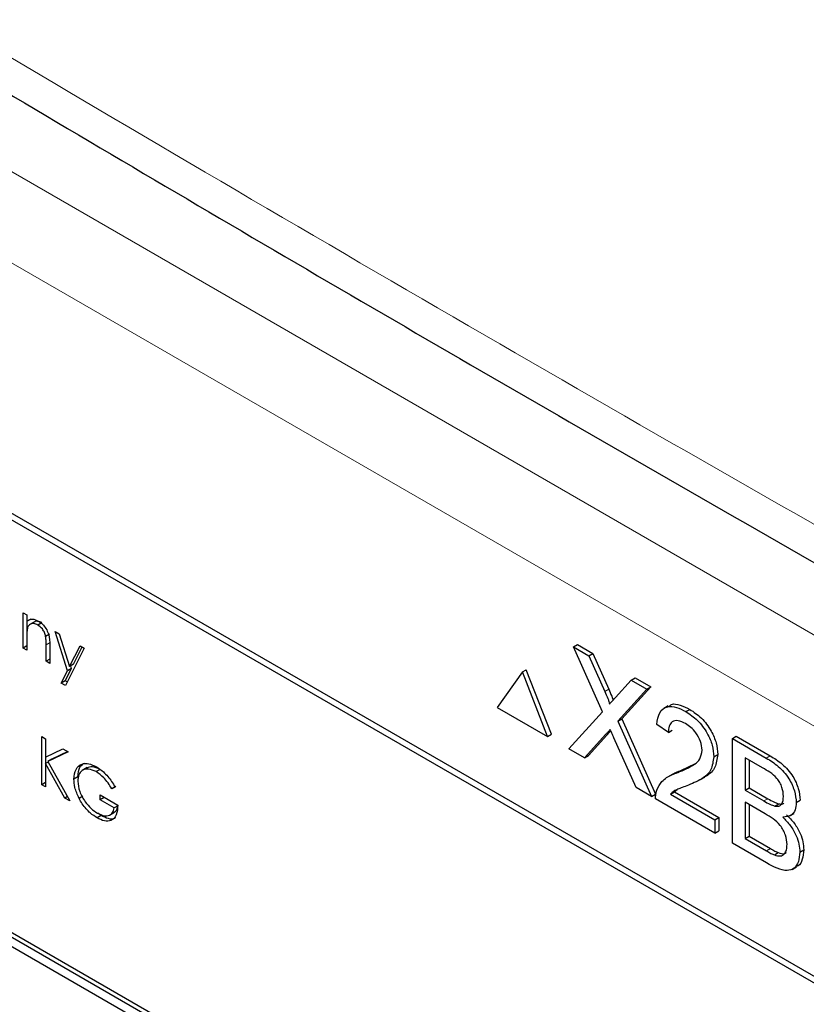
# Paper-space layout 'Blatt2' of a CAD drawing. Header units: millimetres. Extents: x 5 to 418, y 2 to 292.
# Tile 34 of 59: x 108.78 to 113.48, y 200.68 to 206.57. Entities that reach past the tile are written whole.
import ezdxf

# ---------------------------------------------------------------- set-up
doc = ezdxf.new("R2010")
doc.units = ezdxf.units.MM

psp = doc.layouts.new('Blatt2')

# ---------------------------------------------------------------- linework, layer by layer
at = {"color": 7, "linetype": 'Continuous', "lineweight": 18}
for p, q in [((104.5305, 208.0801), (119.3879, 199.5031)), ((119.1522, 199.0949), (104.2948, 207.6719)), ((108.9589, 202.8438), (108.9353, 202.8301)), ((112.273, 202.5514), (112.2966, 202.565)), ((112.2801, 202.2953), (112.3037, 202.3089)), ((113.2383, 202.1527), (113.2618, 202.1663)), ((113.2235, 201.8964), (113.2471, 201.91)), ((113.24, 201.5979), (113.2636, 201.6116))]:
    psp.add_line(p, q, dxfattribs=at)
at = {"color": 7, "linetype": 'Continuous', "lineweight": 25}
for p, q in [((117.675, 198.4506), (105.772, 205.3221)), ((117.6413, 198.4312), (105.8561, 205.2346)), ((108.7978, 203.021), (108.8202, 203.0081)), ((108.7978, 202.8105), (108.7978, 203.021)), ((108.8202, 203.0081), (108.8202, 202.9701)), ((108.8438, 202.9837), (108.8202, 202.9701)), ((108.8214, 202.906), (108.8214, 202.9708)), ((108.8668, 202.9672), (108.8374, 202.9502)), ((108.9092, 202.9618), (108.8857, 202.9481)), ((108.9563, 202.8932), (108.9327, 202.8796)), ((108.9897, 202.9102), (109.0138, 202.8963)), ((109.0634, 202.6751), (108.9897, 202.9102)), ((109.0138, 202.8963), (109.0755, 202.6995)), ((108.8202, 202.8234), (108.7978, 202.8105)), ((108.8202, 202.8737), (108.8202, 202.7976)), ((108.9353, 202.7311), (108.9353, 202.8301)), ((108.9577, 202.8257), (108.9577, 202.7182)), ((109.0755, 202.6995), (109.1382, 202.8245)), ((109.1382, 202.8245), (109.1624, 202.8105)), ((112.0864, 202.8177), (112.1099, 202.8313)), ((112.1099, 202.8313), (112.202, 202.7781)), ((108.8202, 202.7976), (108.7978, 202.8105)), ((109.1624, 202.8105), (109.0505, 202.5871)), ((109.0991, 202.7131), (109.1512, 202.817)), ((112.2589, 202.4289), (112.0864, 202.8177)), ((112.0864, 202.8177), (112.1785, 202.7645)), ((112.1785, 202.7645), (112.202, 202.7781)), ((112.1785, 202.7645), (112.273, 202.5514)), ((112.202, 202.7781), (112.2966, 202.565)), ((108.9577, 202.7441), (108.9353, 202.7311)), ((108.9577, 202.7182), (108.9353, 202.7311)), ((109.0991, 202.7131), (109.0755, 202.6995)), ((109.0263, 202.6011), (109.0634, 202.6751)), ((109.0498, 202.6147), (109.087, 202.6887)), ((109.087, 202.6887), (109.0634, 202.6751)), ((109.087, 202.6887), (109.0824, 202.7034)), ((111.7807, 202.6675), (111.631, 202.4545)), ((111.7807, 202.6675), (111.8043, 202.6811)), ((111.9304, 202.2817), (111.7807, 202.6675)), ((111.954, 202.2953), (111.8043, 202.6811)), ((111.2758, 199.6118), (106.0903, 202.6053)), ((111.2993, 199.6254), (106.1139, 202.6189)), ((109.0498, 202.6147), (109.0263, 202.6011)), ((109.0505, 202.5871), (109.0263, 202.6011)), ((109.061, 202.6082), (109.0498, 202.6147)), ((112.3366, 202.5146), (112.4308, 202.6188)), ((112.4308, 202.6188), (112.4544, 202.6325)), ((112.4308, 202.6188), (112.5242, 202.5649)), ((112.4544, 202.6325), (112.5478, 202.5785)), ((106.0903, 202.5509), (111.2758, 199.5574)), ((112.5242, 202.5649), (112.3517, 202.3744)), ((112.5478, 202.5785), (112.3752, 202.388)), ((112.5242, 202.5649), (112.5478, 202.5785)), ((111.631, 202.4545), (111.9304, 202.2817)), ((112.0586, 202.2077), (112.2589, 202.4289)), ((112.6522, 202.4654), (112.6257, 202.4501)), ((112.7573, 202.4304), (112.7808, 202.444)), ((112.3517, 202.3744), (112.3752, 202.388)), ((112.3517, 202.3744), (112.552, 201.9229)), ((112.3752, 202.388), (112.5756, 201.9365)), ((112.653, 202.306), (112.5835, 202.3541)), ((111.9304, 202.2817), (111.954, 202.2953)), ((112.2801, 202.2953), (112.1518, 202.1539)), ((112.3037, 202.3089), (112.1754, 202.1675)), ((112.3093, 202.3152), (112.3037, 202.3089)), ((112.653, 202.306), (112.6766, 202.3196)), ((108.9097, 202.2817), (108.9321, 202.2688)), ((108.9097, 201.9936), (108.9097, 202.2817)), ((108.9321, 202.2688), (108.9321, 202.1591)), ((112.4598, 201.9761), (112.3279, 202.2735)), ((113.0353, 202.2699), (113.0589, 202.2835)), ((113.0353, 201.6439), (113.0353, 202.2699)), ((113.0353, 202.2699), (113.2383, 202.1527)), ((113.0589, 202.2835), (113.2618, 202.1663)), ((108.9321, 202.1591), (109.0361, 202.2087)), ((109.068, 202.1903), (108.9455, 202.1318)), ((109.0658, 202.1916), (108.969, 202.1454)), ((109.0361, 202.2087), (109.068, 202.1903)), ((112.1518, 202.1539), (112.0586, 202.2077)), ((108.9473, 202.1285), (108.9321, 202.1197)), ((108.9321, 202.1197), (108.9321, 201.9807)), ((109.0478, 201.9139), (108.9321, 202.1197)), ((108.9333, 202.1204), (108.9333, 202.1596)), ((108.969, 202.1454), (108.9455, 202.1318)), ((108.9455, 202.1318), (109.0776, 201.8967)), ((112.1518, 202.1539), (112.1754, 202.1675)), ((112.7324, 202.0801), (112.8107, 202.119)), ((112.9241, 202.1613), (112.9477, 202.1749)), ((113.215, 202.0939), (113.1117, 202.1535)), ((113.1117, 202.1535), (113.1117, 201.9609)), ((113.1353, 202.1399), (113.1353, 201.9745)), ((109.1809, 202.0959), (109.1514, 202.0789)), ((109.2586, 202.0853), (109.2351, 202.0717)), ((112.7088, 202.0665), (112.7324, 202.0801)), ((108.9321, 202.0065), (108.9097, 201.9936)), ((109.1252, 202.0406), (109.1016, 202.027)), ((112.6748, 202.0549), (112.6482, 202.0396)), ((112.8445, 202.0244), (112.871, 202.0397)), ((108.9321, 201.9807), (108.9097, 201.9936)), ((109.3523, 201.9833), (109.3287, 201.9697)), ((109.3479, 201.9796), (109.3287, 201.9697)), ((112.552, 201.9229), (112.4598, 201.9761)), ((112.6658, 201.9374), (112.6894, 201.951)), ((112.7048, 201.964), (112.6894, 201.951)), ((112.6894, 201.951), (112.9546, 201.7979)), ((113.1117, 201.9609), (113.1353, 201.9745)), ((113.1117, 201.9609), (113.2235, 201.8964)), ((113.1353, 201.9745), (113.2471, 201.91)), ((109.063, 201.9227), (109.0478, 201.9139)), ((109.0776, 201.8967), (109.0478, 201.9139)), ((109.1558, 201.9259), (109.1322, 201.9123)), ((109.2583, 201.9327), (109.3639, 201.8718)), ((109.2583, 201.9032), (109.2583, 201.9327)), ((109.2819, 201.9168), (109.2583, 201.9032)), ((109.3415, 201.8552), (109.2583, 201.9032)), ((109.2819, 201.9168), (109.2819, 201.9191)), ((109.3651, 201.8688), (109.2819, 201.9168)), ((112.552, 201.9229), (112.5756, 201.9365)), ((112.931, 201.7041), (112.5766, 201.9087)), ((112.6658, 201.9374), (112.931, 201.7843)), ((113.2312, 201.8197), (113.1117, 201.8887)), ((113.1117, 201.8887), (113.1117, 201.672)), ((113.4175, 201.887), (113.4411, 201.9006)), ((109.2639, 201.809), (109.2443, 201.823)), ((109.3148, 201.812), (109.3443, 201.829)), ((109.3632, 201.8677), (109.3415, 201.8552)), ((113.1353, 201.8751), (113.1353, 201.6856)), ((113.2886, 201.8662), (113.3122, 201.8798)), ((109.2639, 201.809), (109.2403, 201.7954)), ((112.931, 201.7843), (112.9546, 201.7979)), ((112.931, 201.7843), (112.931, 201.7041)), ((112.9546, 201.7979), (112.9546, 201.7177)), ((113.3785, 201.807), (113.405, 201.8223)), ((112.931, 201.7041), (112.9546, 201.7177)), ((113.1117, 201.672), (113.1353, 201.6856)), ((113.1117, 201.672), (113.24, 201.5979)), ((113.1353, 201.6856), (113.2636, 201.6116)), ((113.2388, 201.5264), (113.0353, 201.6439)), ((113.2864, 201.5742), (113.3099, 201.5878)), ((113.4384, 201.5905), (113.462, 201.6041)), ((113.3921, 201.4871), (113.4186, 201.5024))]:
    psp.add_line(p, q, dxfattribs=at)
at = {"color": 7, "linetype": 'Continuous', "lineweight": 18}
psp.add_open_spline([(98.5139, 212.6739), (100.3135, 211.5229), (103.9138, 209.2204), (109.5773, 205.8098), (115.4628, 202.4246), (121.0865, 199.3397), (124.7648, 197.4277), (126.3533, 196.602)], degree=3, knots=[0, 0, 0, 0, 0.204721, 0.409562, 0.623395, 0.837364, 1, 1, 1, 1], dxfattribs=at)
at = {"color": 7, "linetype": 'Continuous', "lineweight": 25}
for points, knots in [([(98.6587, 212.3749), (99.3479, 211.9262), (101.2717, 210.6738), (104.5864, 208.6083), (108.5991, 206.1764), (112.772, 203.7385), (117.0181, 201.3413), (121.1714, 199.079), (124.3413, 197.404), (126.0777, 196.5192), (126.5015, 196.3032)], [0, 0, 0, 0, 0.079167, 0.220979, 0.371612, 0.522329, 0.673084, 0.823745, 0.956982, 1, 1, 1, 1]), ([(108.8202, 202.9701), (108.8308, 202.9772), (108.8499, 202.9899), (108.8774, 202.9773), (108.8896, 202.9717)], [0, 0, 0, 0, 0.559141, 1, 1, 1, 1]), ([(108.8857, 202.9481), (108.8778, 202.9518), (108.8619, 202.959), (108.8434, 202.9549), (108.8299, 202.9449), (108.8257, 202.9338), (108.8236, 202.9282)], [0, 0, 0, 0, 0.2795525, 0.559373, 0.7797026, 1, 1, 1, 1]), ([(108.9092, 202.9618), (108.9014, 202.9652), (108.8858, 202.9722), (108.8705, 202.9705), (108.8649, 202.9657), (108.8642, 202.9651)], [0, 0, 0, 0, 0.46626, 0.932968, 1, 1, 1, 1]), ([(108.9327, 202.8796), (108.9309, 202.8873), (108.9273, 202.9027), (108.9111, 202.9305), (108.8953, 202.9415), (108.8857, 202.9481)], [0, 0, 0, 0, 0.281192, 0.561331, 1, 1, 1, 1]), ([(108.8896, 202.9717), (108.8977, 202.9662), (108.9141, 202.9551), (108.9355, 202.9276), (108.9573, 202.8814), (108.9575, 202.8487), (108.9577, 202.8257)], [0, 0, 0, 0, 0.187021, 0.37389, 0.56061, 1, 1, 1, 1]), ([(108.8236, 202.9282), (108.8224, 202.9184), (108.8202, 202.901), (108.8202, 202.882), (108.8202, 202.8737)], [0, 0, 0, 0, 0.5596576, 1, 1, 1, 1]), ([(108.9353, 202.8301), (108.9354, 202.8391), (108.9355, 202.8551), (108.9335, 202.8721), (108.9327, 202.8796)], [0, 0, 0, 0, 0.560255, 1, 1, 1, 1]), ([(112.273, 202.5514), (112.2791, 202.5373), (112.2876, 202.5175), (112.2981, 202.4919), (112.3001, 202.481), (112.3012, 202.4755)], [0, 0, 0, 0, 0.561277, 0.781763, 1, 1, 1, 1]), ([(112.2966, 202.565), (112.3026, 202.5509), (112.311, 202.5312), (112.3205, 202.5089), (112.322, 202.5012), (112.3225, 202.4991)], [0, 0, 0, 0, 0.646868, 0.900977, 1, 1, 1, 1]), ([(112.3012, 202.4755), (112.3078, 202.4828), (112.3196, 202.4959), (112.3314, 202.5089), (112.3366, 202.5146)], [0, 0, 0, 0, 0.56, 1, 1, 1, 1]), ([(112.6555, 202.4603), (112.6608, 202.4652), (112.6777, 202.4811), (112.7246, 202.4721), (112.7621, 202.4534), (112.7808, 202.444)], [0, 0, 0, 0, 0.185653, 0.592247, 1, 1, 1, 1]), ([(112.5835, 202.3541), (112.5875, 202.3796), (112.5955, 202.4304), (112.6421, 202.4649), (112.7003, 202.4597), (112.7383, 202.4402), (112.7573, 202.4304)], [0, 0, 0, 0, 0.280235, 0.558893, 0.779132, 1, 1, 1, 1]), ([(112.7573, 202.4304), (112.7809, 202.4148), (112.8281, 202.3838), (112.8846, 202.3079), (112.9191, 202.2284), (112.9224, 202.1837), (112.9241, 202.1613)], [0, 0, 0, 0, 0.280482, 0.559644, 0.779749, 1, 1, 1, 1]), ([(112.7808, 202.444), (112.8045, 202.4285), (112.8517, 202.3974), (112.9082, 202.3215), (112.9426, 202.242), (112.946, 202.1973), (112.9477, 202.1749)], [0, 0, 0, 0, 0.280482, 0.559644, 0.779749, 1, 1, 1, 1]), ([(112.7558, 202.359), (112.7408, 202.3664), (112.7108, 202.3811), (112.6748, 202.3738), (112.6556, 202.3452), (112.6539, 202.3191), (112.653, 202.306)], [0, 0, 0, 0, 0.2804101, 0.559489, 0.7793747, 1, 1, 1, 1]), ([(112.8546, 202.2007), (112.8527, 202.2177), (112.8491, 202.2519), (112.8209, 202.3016), (112.7884, 202.3379), (112.7666, 202.352), (112.7558, 202.359)], [0, 0, 0, 0, 0.27908, 0.558612, 0.779043, 1, 1, 1, 1]), ([(112.3056, 202.3236), (112.3008, 202.3183), (112.2923, 202.309), (112.2838, 202.2995), (112.2801, 202.2953)], [0, 0, 0, 0, 0.560002, 1, 1, 1, 1]), ([(112.3279, 202.2735), (112.3237, 202.2828), (112.3163, 202.2995), (112.3089, 202.3162), (112.3056, 202.3236)], [0, 0, 0, 0, 0.56, 1, 1, 1, 1]), ([(112.7088, 202.0665), (112.7435, 202.0807), (112.7917, 202.1005), (112.845, 202.1442), (112.8514, 202.1819), (112.8546, 202.2007)], [0, 0, 0, 0, 0.561313, 0.781386, 1, 1, 1, 1]), ([(109.1016, 202.027), (109.1041, 202.0481), (109.109, 202.0905), (109.1449, 202.1204), (109.1896, 202.1232), (109.2204, 202.1083), (109.2358, 202.1008)], [0, 0, 0, 0, 0.27959, 0.559072, 0.779411, 1, 1, 1, 1]), ([(109.1252, 202.0406), (109.1272, 202.0625), (109.1307, 202.1011), (109.1548, 202.1166), (109.1652, 202.1233)], [0, 0, 0, 0, 0.56748, 1, 1, 1, 1]), ([(112.9241, 202.1613), (112.9204, 202.1335), (112.9131, 202.0778), (112.8548, 202.0248), (112.8045, 202.004), (112.7737, 201.9913)], [0, 0, 0, 0, 0.278741, 0.558834, 1, 1, 1, 1]), ([(112.9477, 202.1749), (112.9439, 202.1474), (112.9363, 202.0922), (112.9003, 202.0555), (112.8756, 202.044), (112.8701, 202.0414)], [0, 0, 0, 0, 0.43566, 0.873431, 1, 1, 1, 1]), ([(113.2383, 202.1527), (113.2623, 202.1379), (113.3102, 202.1084), (113.3729, 202.0379), (113.4101, 201.9563), (113.4151, 201.9101), (113.4175, 201.887)], [0, 0, 0, 0, 0.2811161, 0.5600262, 0.7801115, 1, 1, 1, 1]), ([(113.2618, 202.1663), (113.2859, 202.1515), (113.3338, 202.1221), (113.3964, 202.0515), (113.4336, 201.9699), (113.4386, 201.9237), (113.4411, 201.9006)], [0, 0, 0, 0, 0.2811161, 0.5600262, 0.7801115, 1, 1, 1, 1]), ([(109.2351, 202.0717), (109.2193, 202.0786), (109.1877, 202.0924), (109.1509, 202.0829), (109.1282, 202.0558), (109.1254, 202.0287), (109.124, 202.0152)], [0, 0, 0, 0, 0.279847, 0.559555, 0.779847, 1, 1, 1, 1]), ([(109.2586, 202.0853), (109.2426, 202.0927), (109.2124, 202.1065), (109.1894, 202.0972), (109.1786, 202.0929)], [0, 0, 0, 0, 0.530787, 1, 1, 1, 1]), ([(109.3287, 201.9697), (109.3133, 201.9932), (109.2857, 202.0353), (109.2505, 202.0606), (109.2351, 202.0717)], [0, 0, 0, 0, 0.5598397, 1, 1, 1, 1]), ([(109.2358, 202.1008), (109.2501, 202.0914), (109.2736, 202.0758), (109.3041, 202.0437), (109.3276, 202.013), (109.3411, 201.9907), (109.3479, 201.9796)], [0, 0, 0, 0, 0.339527, 0.559586, 0.779731, 1, 1, 1, 1]), ([(112.5838, 201.9602), (112.593, 201.9792), (112.6082, 202.0105), (112.6423, 202.0371), (112.6743, 202.0542), (112.6973, 202.0624), (112.7088, 202.0665)], [0, 0, 0, 0, 0.339411, 0.559525, 0.779752, 1, 1, 1, 1]), ([(112.675, 202.0545), (112.6827, 202.0588), (112.7008, 202.0692), (112.7208, 202.0761), (112.7324, 202.0801)], [0, 0, 0, 0, 0.421829, 1, 1, 1, 1]), ([(113.3411, 201.9233), (113.3395, 201.9413), (113.337, 201.9682), (113.3204, 202.0065), (113.2837, 202.0573), (113.2455, 202.0776), (113.215, 202.0939)], [0, 0, 0, 0, 0.249512, 0.375019, 0.500244, 1, 1, 1, 1]), ([(109.1322, 201.9123), (109.1224, 201.9344), (109.1048, 201.974), (109.1026, 202.0108), (109.1016, 202.027)], [0, 0, 0, 0, 0.559317, 1, 1, 1, 1]), ([(109.124, 202.0152), (109.1266, 201.9947), (109.1317, 201.9536), (109.1648, 201.8943), (109.2032, 201.8499), (109.2292, 201.8325), (109.2422, 201.8238)], [0, 0, 0, 0, 0.279061, 0.558584, 0.779236, 1, 1, 1, 1]), ([(112.5766, 201.9087), (112.5768, 201.9192), (112.5771, 201.9379), (112.5818, 201.9534), (112.5838, 201.9602)], [0, 0, 0, 0, 0.5599563, 1, 1, 1, 1]), ([(112.7737, 201.9913), (112.7607, 201.9864), (112.7394, 201.9784), (112.7101, 201.9668), (112.6856, 201.956), (112.6724, 201.9436), (112.6658, 201.9374)], [0, 0, 0, 0, 0.340038, 0.560063, 0.78009, 1, 1, 1, 1]), ([(109.2403, 201.7954), (109.2264, 201.8043), (109.2036, 201.8191), (109.1737, 201.8493), (109.1506, 201.879), (109.1384, 201.9012), (109.1322, 201.9123)], [0, 0, 0, 0, 0.339789, 0.559872, 0.779908, 1, 1, 1, 1]), ([(113.2235, 201.8964), (113.2358, 201.8893), (113.2577, 201.8767), (113.2792, 201.8694), (113.2886, 201.8662)], [0, 0, 0, 0, 0.560393, 1, 1, 1, 1]), ([(113.2471, 201.91), (113.2594, 201.9029), (113.2813, 201.8903), (113.3028, 201.883), (113.3122, 201.8798)], [0, 0, 0, 0, 0.560393, 1, 1, 1, 1]), ([(113.2886, 201.8662), (113.2973, 201.8652), (113.3146, 201.8633), (113.3371, 201.8807), (113.3396, 201.9072), (113.3411, 201.9233)], [0, 0, 0, 0, 0.2808695, 0.5610626, 1, 1, 1, 1]), ([(113.3122, 201.8798), (113.3213, 201.8781), (113.3334, 201.8758), (113.341, 201.8827), (113.3429, 201.8844)], [0, 0, 0, 0, 0.753765, 1, 1, 1, 1]), ([(113.4175, 201.887), (113.416, 201.8717), (113.413, 201.8411), (113.3868, 201.8046), (113.3554, 201.8013), (113.3362, 201.7992)], [0, 0, 0, 0, 0.280336, 0.5608, 1, 1, 1, 1]), ([(109.3639, 201.8718), (109.3623, 201.8509), (109.3593, 201.8093), (109.3277, 201.7762), (109.2846, 201.7733), (109.2551, 201.788), (109.2403, 201.7954)], [0, 0, 0, 0, 0.2803512, 0.5593674, 0.7793709, 1, 1, 1, 1]), ([(109.2422, 201.8238), (109.2551, 201.8175), (109.2808, 201.805), (109.3124, 201.8081), (109.3343, 201.8251), (109.3391, 201.8452), (109.3415, 201.8552)], [0, 0, 0, 0, 0.280254, 0.559912, 0.779941, 1, 1, 1, 1]), ([(109.3407, 201.8283), (109.3464, 201.8317), (109.3568, 201.838), (109.3602, 201.8525), (109.3618, 201.8591)], [0, 0, 0, 0, 0.551016, 1, 1, 1, 1]), ([(109.3508, 201.7985), (109.3492, 201.7967), (109.3396, 201.7853), (109.3072, 201.7883), (109.2783, 201.8021), (109.2639, 201.809)], [0, 0, 0, 0, 0.089239, 0.543973, 1, 1, 1, 1]), ([(113.3619, 201.6359), (113.3603, 201.6547), (113.3577, 201.6831), (113.34, 201.7231), (113.3033, 201.7776), (113.2632, 201.801), (113.2312, 201.8197)], [0, 0, 0, 0, 0.249802, 0.375546, 0.501154, 1, 1, 1, 1]), ([(113.3362, 201.7992), (113.352, 201.7835), (113.3834, 201.7522), (113.4168, 201.6936), (113.4357, 201.6375), (113.4375, 201.6062), (113.4384, 201.5905)], [0, 0, 0, 0, 0.280211, 0.55967, 0.779709, 1, 1, 1, 1]), ([(113.3598, 201.8128), (113.3755, 201.7971), (113.407, 201.7658), (113.4404, 201.7072), (113.4593, 201.6511), (113.4611, 201.6198), (113.462, 201.6041)], [0, 0, 0, 0, 0.280211, 0.55967, 0.779709, 1, 1, 1, 1]), ([(113.4384, 201.5905), (113.4367, 201.5708), (113.4333, 201.5315), (113.4069, 201.4909), (113.3438, 201.4704), (113.2821, 201.5033), (113.2388, 201.5264)], [0, 0, 0, 0, 0.187143, 0.374319, 0.560786, 1, 1, 1, 1]), ([(113.24, 201.5979), (113.2487, 201.5929), (113.2642, 201.5839), (113.2796, 201.5772), (113.2864, 201.5742)], [0, 0, 0, 0, 0.560099, 1, 1, 1, 1]), ([(113.2636, 201.6116), (113.2722, 201.6065), (113.2878, 201.5975), (113.3032, 201.5908), (113.3099, 201.5878)], [0, 0, 0, 0, 0.560099, 1, 1, 1, 1]), ([(113.2864, 201.5742), (113.2983, 201.5707), (113.3221, 201.5637), (113.3472, 201.5778), (113.3602, 201.6037), (113.3614, 201.6252), (113.3619, 201.6359)], [0, 0, 0, 0, 0.28029, 0.559018, 0.779402, 1, 1, 1, 1]), ([(113.3099, 201.5878), (113.3223, 201.5835), (113.341, 201.5771), (113.3536, 201.5858), (113.3579, 201.5887)], [0, 0, 0, 0, 0.658905, 1, 1, 1, 1]), ([(113.462, 201.6041), (113.4601, 201.5848), (113.4563, 201.5463), (113.4387, 201.5113), (113.4208, 201.5063), (113.4172, 201.5054)], [0, 0, 0, 0, 0.444756, 0.889591, 1, 1, 1, 1])]:
    psp.add_open_spline(points, degree=3, knots=knots, dxfattribs=at)

doc.saveas('drawing.dxf')
